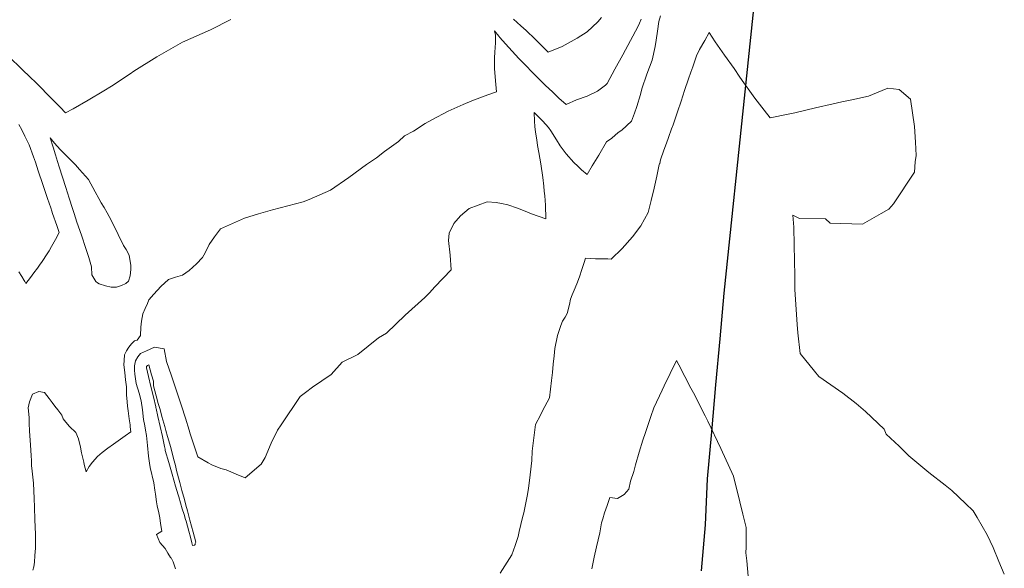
# Model space of a CAD drawing. Header units: inches. Extents: x 11351264 to 11356330, y 6702313 to 6706468.
# Tile 118 of 160: x 11355857 to 11356328, y 6703829 to 6704092. Entities that reach past the tile are written whole.
import ezdxf

# ---------------------------------------------------------------- set-up
doc = ezdxf.new("R2010")
doc.units = ezdxf.units.IN
doc.header["$MEASUREMENT"] = 0
doc.layers.add('Shumate_Contours_clip1', color=7, linetype='Continuous', lineweight=0)
doc.layers.add('Shumate_Streets_clip1', color=7, linetype='Continuous')

msp = doc.modelspace()

# ---------------------------------------------------------------- linework, layer by layer
at = {"layer": 'Shumate_Contours_clip1'}
for points, elevation in [([(11355957.67, 6704092.09), (11355948.02, 6704087.12), (11355934.63, 6704081.18), (11355922.18, 6704074.16), (11355911.24, 6704067.23), (11355909.42, 6704066.07), (11355900.53, 6704060.04), (11355896.87, 6704057.84), (11355889.39, 6704053.34), (11355882.24, 6704049.2), (11355878.53, 6704047.37), (11355875.87, 6704050.03), (11355873.5, 6704052.4), (11355870.01, 6704055.98), (11355866.52, 6704059.56), (11355863.75, 6704062.25), (11355862.02, 6704063.91), (11355857.24, 6704068.57), (11355851.58, 6704073.92)], 1362), ([(11356154.25, 6704092.2), (11356153.49, 6704090.32), (11356152.73, 6704088.45), (11356149.25, 6704082), (11356145.49, 6704075.11), (11356141.73, 6704068.21), (11356137.98, 6704061.31), (11356137.17, 6704060.64), (11356133.35, 6704057.69), (11356128.47, 6704055.25), (11356123.37, 6704053.49), (11356118.4, 6704051.32), (11356114.9, 6704054.38), (11356111.8, 6704057.32), (11356108.51, 6704060.42), (11356105.77, 6704063.12), (11356102.13, 6704066.74), (11356099.01, 6704069.95), (11356095.75, 6704073.35), (11356092.51, 6704076.8), (11356090.93, 6704078.58), (11356089.3, 6704080.34), (11356086.59, 6704083.45), (11356086.08, 6704083.98), (11356084.03, 6704086.56), (11356084.46, 6704084.49), (11356084.45, 6704080.89), (11356084.16, 6704076.3), (11356084.08, 6704073.61), (11356084.05, 6704070.61), (11356084.04, 6704068.48), (11356084.45, 6704062.67), (11356084.95, 6704057.44), (11356080.82, 6704055.93), (11356073.23, 6704053.12), (11356069.06, 6704051.23), (11356061.83, 6704048.08), (11356053.98, 6704043.93), (11356050.81, 6704042.17), (11356045.3, 6704038.46), (11356040.89, 6704036.35), (11356038.03, 6704033.61), (11356031.32, 6704028.75), (11356027.44, 6704025.74), (11356022.72, 6704022.6), (11356014.25, 6704016.31), (11356005.52, 6704010.28), (11355995.22, 6704005.85), (11355992.43, 6704004.73), (11355988.62, 6704003.67), (11355977.6, 6704000.93), (11355970.99, 6703998.98), (11355964.31, 6703996.79), (11355952.68, 6703991.68), (11355949.83, 6703987.94), (11355947.35, 6703984.19), (11355945.37, 6703980.29), (11355944.13, 6703978.06), (11355941.19, 6703974.94), (11355937.76, 6703971.87), (11355934.61, 6703969.58), (11355931.24, 6703968.61), (11355927.89, 6703967.49), (11355924.14, 6703964.07), (11355920.85, 6703960.43), (11355918.5, 6703957.75), (11355917.78, 6703955.98), (11355916.61, 6703953.57), (11355915.56, 6703951.1), (11355914.84, 6703947.48), (11355914.57, 6703944.68), (11355914.36, 6703940.61), (11355912.77, 6703938.49), (11355911.5, 6703938.16), (11355910.09, 6703936.68), (11355908.81, 6703935.01), (11355907.71, 6703933.25), (11355906.77, 6703931.4), (11355906.58, 6703928.75), (11355906.45, 6703926.55), (11355906.85, 6703922.87), (11355907.29, 6703919.38), (11355907.7, 6703916.03), (11355907.79, 6703912.17), (11355908.08, 6703908.89), (11355908.26, 6703906.87), (11355908.47, 6703904.66), (11355908.99, 6703900.78), (11355909.42, 6703897.91), (11355909.54, 6703896.88), (11355909.78, 6703894.52), (11355907.04, 6703892.61), (11355903.65, 6703890.18), (11355901.55, 6703888.66), (11355898.81, 6703886.68), (11355896.08, 6703884.67), (11355893.75, 6703882.77), (11355891.35, 6703879.93), (11355889.91, 6703877.86), (11355888.34, 6703875.39), (11355887.5, 6703878.96), (11355887.25, 6703880.05), (11355886.2, 6703884.54), (11355885.66, 6703887.25), (11355884.75, 6703891.19), (11355883.51, 6703894.18), (11355880.42, 6703897.09), (11355878.59, 6703899.14), (11355877.33, 6703900.82), (11355876.67, 6703902.49), (11355874.79, 6703905.05), (11355873.43, 6703906.85), (11355872.05, 6703908.65), (11355870.74, 6703910.46), (11355868.36, 6703913.42), (11355865.73, 6703913.92), (11355862.64, 6703912.56), (11355861.26, 6703908.85), (11355860.58, 6703906.01), (11355861.07, 6703901.42), (11355861.16, 6703898.74), (11355861.25, 6703894.9), (11355861.59, 6703890.49), (11355861.85, 6703885.69), (11355861.97, 6703883.03), (11355862.14, 6703880.87), (11355862.25, 6703878.45), (11355862.58, 6703875.63), (11355863.13, 6703870.01), (11355863.44, 6703862.6), (11355863.61, 6703858.43), (11355863.82, 6703852.4), (11355864.05, 6703845.46), (11355864.12, 6703842.13), (11355864.17, 6703838.83), (11355863.87, 6703835.36), (11355863.57, 6703832.12), (11355863.35, 6703829.83), (11355862.89, 6703828.23)], 1360), ([(11356163.55, 6704093.73), (11356162.71, 6704091.03), (11356162.14, 6704086.46), (11356161.47, 6704082.11), (11356161.02, 6704079.09), (11356159.59, 6704072.49), (11356157.04, 6704065.88), (11356154.62, 6704058.8), (11356153.95, 6704056.02), (11356152.21, 6704050.27), (11356151.12, 6704047.11), (11356149.68, 6704043.26), (11356145.13, 6704039), (11356143.31, 6704037.92), (11356140.25, 6704035.22), (11356137.68, 6704033.45), (11356134.01, 6704026.98), (11356130.89, 6704021.9), (11356128.51, 6704017.85), (11356125.77, 6704020.03), (11356123.98, 6704021.77), (11356122, 6704023.6), (11356118.41, 6704027.69), (11356115.59, 6704031.48), (11356113.69, 6704034.43), (11356110.98, 6704038.62), (11356109.95, 6704040.35), (11356107.26, 6704043.3), (11356104.59, 6704045.95), (11356102.99, 6704047.54), (11356103.25, 6704043.25), (11356103.4, 6704040.79), (11356103.77, 6704038.07), (11356104.26, 6704034.43), (11356104.64, 6704031.72), (11356105.29, 6704028.32), (11356106.21, 6704022.94), (11356107.24, 6704016.41), (11356107.65, 6704012.17), (11356107.91, 6704009.74), (11356108.1, 6704007.52), (11356108.44, 6704003.07), (11356108.7, 6703996.53), (11356101.83, 6703999.01), (11356099.6, 6703999.83), (11356094.99, 6704001.72), (11356090.48, 6704003.2), (11356087.45, 6704003.85), (11356084.79, 6704004.44), (11356080.46, 6704004.7), (11356071.85, 6704001.48), (11356067.76, 6703998), (11356064.54, 6703994.28), (11356062.27, 6703989.7), (11356062.02, 6703986.13), (11356062.77, 6703979.14), (11356063.22, 6703972.1), (11356055.47, 6703963.9), (11356052.84, 6703961.11), (11356050.74, 6703958.9), (11356041.18, 6703950.48), (11356032.36, 6703941.81), (11356028.53, 6703939.55), (11356018.53, 6703931.49), (11356011.11, 6703927.91), (11356005.74, 6703921.99), (11355996.91, 6703915.95), (11355993.56, 6703913.35), (11355990.9, 6703911.46), (11355981.76, 6703897.91), (11355980.03, 6703895.35), (11355976.99, 6703889.03), (11355974.2, 6703882.3), (11355972.17, 6703879.07), (11355964.55, 6703872.53), (11355960.2, 6703874.32), (11355955.46, 6703876.36), (11355952.95, 6703876.97), (11355948.65, 6703878.65), (11355946.85, 6703879.69), (11355941.89, 6703882.59), (11355938.86, 6703891.58), (11355938.29, 6703893.52), (11355937.75, 6703895.31), (11355935.91, 6703901.05), (11355934, 6703906.99), (11355932.94, 6703910.26), (11355929.96, 6703919.38), (11355929.3, 6703921.3), (11355926.93, 6703928.26), (11355925.7, 6703934.33), (11355921.2, 6703935.03), (11355917.3, 6703933.38), (11355914.47, 6703932.07), (11355913.15, 6703930.37), (11355912.1, 6703928.58), (11355911.63, 6703926.14), (11355911.6, 6703924.12), (11355911.74, 6703922.1), (11355912.38, 6703917.61), (11355913.81, 6703913.07), (11355914.74, 6703909.31), (11355915.31, 6703904.99), (11355915.89, 6703900.49), (11355916.46, 6703897.35), (11355916.77, 6703895.33), (11355917.23, 6703892.74), (11355917.79, 6703887.96), (11355918.23, 6703882.89), (11355918.76, 6703879.54), (11355919.08, 6703877.52), (11355920.79, 6703870.16), (11355921.33, 6703866.65), (11355921.65, 6703864.66), (11355922.17, 6703861.07), (11355922.46, 6703859.06), (11355923.17, 6703855.72), (11355923.62, 6703853.32), (11355924.04, 6703850.62), (11355924.63, 6703846.91), (11355922.11, 6703845.33), (11355923.7, 6703841.56), (11355926.21, 6703838.58), (11355927.51, 6703836.35), (11355928.85, 6703834.32), (11355928.92, 6703834.21), (11355929.09, 6703834.11), (11355930.11, 6703832.27), (11355931.22, 6703828.93)], 1358), ([(11356135.3, 6704092.98), (11356133.57, 6704090.82), (11356128.39, 6704086.13), (11356123.64, 6704083.02), (11356116.53, 6704079.05), (11356109.84, 6704076.38), (11356106.69, 6704079.44), (11356103.56, 6704082.62), (11356099.18, 6704086.81), (11356096.66, 6704088.94), (11356093.16, 6704092.22)], 1362), ([(11356328.32, 6703826.29), (11356325.74, 6703832.5), (11356322.99, 6703839.11), (11356320.18, 6703845.2), (11356315.3, 6703853.53), (11356313.43, 6703856.63), (11356309.78, 6703860.26), (11356303.24, 6703866.35), (11356299.98, 6703868.96), (11356292.15, 6703875.1), (11356282.59, 6703883.07), (11356277.92, 6703887.73), (11356271.67, 6703893.35), (11356270.69, 6703895.73), (11356261.83, 6703904.26), (11356257.33, 6703908.14), (11356250.92, 6703912.97), (11356239.5, 6703921.1), (11356237.4, 6703923.52), (11356230.55, 6703932.03), (11356229.46, 6703941.87), (11356229.05, 6703945.88), (11356227.99, 6703962.66), (11356227.95, 6703969.22), (11356227.66, 6703983.86), (11356227.47, 6703992.48), (11356226.95, 6703998.25), (11356230.22, 6703996.76), (11356242.62, 6703996.49), (11356244.93, 6703994.41), (11356260.35, 6703993.91), (11356269.37, 6703999.03), (11356273.03, 6704001.15), (11356275.3, 6704003.7), (11356285.25, 6704018.88), (11356285.67, 6704023.85), (11356286.06, 6704026.94), (11356285.69, 6704033.27), (11356285.29, 6704040.7), (11356283.33, 6704053.93), (11356277.99, 6704058.56), (11356272.54, 6704059.09), (11356267.1, 6704056.82), (11356263.29, 6704055.34), (11356255.22, 6704053.59), (11356250.54, 6704052.64), (11356246.37, 6704051.65), (11356237.92, 6704049.76), (11356227.92, 6704047.35), (11356224.83, 6704046.73), (11356216.13, 6704044.89), (11356213.21, 6704048.57), (11356208.82, 6704054.38), (11356207.22, 6704056.58), (11356203.45, 6704061.74), (11356201.58, 6704064.47), (11356198.82, 6704068.5), (11356194.25, 6704074.99), (11356189.77, 6704081.37), (11356186.85, 6704085.72), (11356184.75, 6704081.93), (11356182.29, 6704077.57), (11356180.9, 6704074.57), (11356179.05, 6704069.27), (11356178.17, 6704066.85), (11356177.01, 6704063.66), (11356175.02, 6704058.03), (11356173.41, 6704052.85), (11356171.78, 6704047.78), (11356169.63, 6704041.64), (11356168.93, 6704039.69), (11356167.45, 6704035.54), (11356166.43, 6704032.72), (11356165.26, 6704029.46), (11356163.57, 6704024.78), (11356163.22, 6704023.12), (11356163.08, 6704022.94), (11356162.88, 6704022.52), (11356161.8, 6704017.05), (11356160.53, 6704011.2), (11356159.18, 6704005.38), (11356157.73, 6703999.59), (11356154.2, 6703993.17), (11356150.22, 6703987.91), (11356145.15, 6703982.34), (11356139.94, 6703977.23), (11356138.34, 6703977.34), (11356136.01, 6703977.32), (11356132.5, 6703977.45), (11356130.19, 6703977.54), (11356127.72, 6703977.64), (11356127.04, 6703975.62), (11356125.91, 6703972.2), (11356124.75, 6703968.79), (11356123.48, 6703965.38), (11356122.28, 6703962.37), (11356121.28, 6703960.2), (11356120.43, 6703958), (11356120, 6703955.57), (11356118.89, 6703951.26), (11356117.87, 6703949.5), (11356116.64, 6703947.59), (11356115.86, 6703945.38), (11356114.3, 6703940.71), (11356112.94, 6703934.48), (11356112.63, 6703930.97), (11356112.22, 6703926.99), (11356111.76, 6703922.97), (11356111.33, 6703919.04), (11356110.35, 6703910.78), (11356107.09, 6703904.52), (11356106.11, 6703902.57), (11356103.74, 6703897.97), (11356102.42, 6703887.78), (11356102.04, 6703885.26), (11356102, 6703880.75), (11356101.18, 6703873.96), (11356100.36, 6703867.34), (11356099.77, 6703863.68), (11356098.08, 6703855.72), (11356097.5, 6703853.42), (11356095.93, 6703846.79), (11356095.41, 6703844.32), (11356093.91, 6703840.16), (11356092.29, 6703835.59), (11356086.77, 6703826.86)], 1356), ([(11355856.21, 6704041.8), (11355857.54, 6704039.14), (11355859, 6704036.12), (11355861.08, 6704031.97), (11355863.18, 6704026.24), (11355864.04, 6704023.61), (11355865.36, 6704019.57), (11355867.59, 6704012.91), (11355868.56, 6704010.1), (11355869.86, 6704006.26), (11355871.4, 6704001.82), (11355871.95, 6704000.18), (11355872.32, 6703999.06), (11355874.35, 6703993.31), (11355875.52, 6703989.99), (11355873.67, 6703986.67), (11355871.82, 6703983.36), (11355870.59, 6703981.24), (11355869.06, 6703978.84), (11355867.94, 6703977.12), (11355867, 6703975.68), (11355866.38, 6703974.8), (11355865.03, 6703972.93), (11355863.32, 6703970.6), (11355861.69, 6703968.43), (11355859.55, 6703965.57), (11355859.01, 6703966.59), (11355858.75, 6703967.03), (11355857.6, 6703968.95), (11355856.19, 6703971.23)], 1362), ([(11356205.62, 6703825.35), (11356204.92, 6703832.77), (11356204.51, 6703836.65), (11356204.71, 6703839.26), (11356204.7, 6703848.63), (11356203.08, 6703855.09), (11356201.64, 6703860.98), (11356198.5, 6703873.33), (11356192.47, 6703886.51), (11356186.26, 6703899.7), (11356185, 6703902.18), (11356179.4, 6703913.14), (11356178.14, 6703915.51), (11356172.39, 6703926.59), (11356171.27, 6703928.71), (11356168.22, 6703922.42), (11356165.39, 6703916.6), (11356164.38, 6703914.43), (11356160.4, 6703906.1), (11356158.9, 6703901.85), (11356157.13, 6703896.56), (11356156.39, 6703894.25), (11356155.15, 6703890.54), (11356153.36, 6703884.8), (11356151.59, 6703878.68), (11356150.75, 6703875.56), (11356149.25, 6703870.93), (11356148.46, 6703867.04), (11356146.21, 6703864.58), (11356143.02, 6703862.66), (11356139.34, 6703863.14), (11356137.99, 6703859.25), (11356136.76, 6703855.68), (11356136.01, 6703852.88), (11356135.39, 6703850.97), (11356134.44, 6703846.22), (11356132.93, 6703839.49), (11356131.85, 6703834.57), (11356130.71, 6703828.84)], 1354)]:
    msp.add_lwpolyline(points, dxfattribs=dict(at, elevation=elevation))
for points, elevation in [([(11355871.19, 6704035.26), (11355872.56, 6704030.82), (11355873.66, 6704027.22), (11355874.7, 6704024), (11355875.5, 6704021.42), (11355877.07, 6704016.45), (11355878.65, 6704011.48), (11355880.24, 6704006.52), (11355881.84, 6704001.56), (11355882.62, 6703999.13), (11355883.96, 6703995), (11355886.1, 6703988.75), (11355888.3, 6703982.41), (11355889.68, 6703977.98), (11355891.02, 6703973.49), (11355891.1, 6703969.78), (11355892.99, 6703966.53), (11355893.82, 6703965.9), (11355894.59, 6703965.48), (11355897.58, 6703964.43), (11355900.37, 6703963.84), (11355902.97, 6703963.78), (11355905.27, 6703964.54), (11355907.48, 6703965.52), (11355908.69, 6703966.73), (11355909.49, 6703969.27), (11355909.74, 6703972.25), (11355909.77, 6703974.27), (11355909.02, 6703979.22), (11355907.5, 6703981.79), (11355906.34, 6703983.71), (11355903.78, 6703988.97), (11355901.83, 6703992.97), (11355899.45, 6703997.69), (11355898.38, 6703999.4), (11355896.95, 6704001.91), (11355895.54, 6704004.13), (11355894.46, 6704006.3), (11355892.68, 6704009.47), (11355889.46, 6704015.38), (11355885.24, 6704020.16), (11355883.22, 6704022.36), (11355880.14, 6704025.62), (11355875.95, 6704029.77), (11355873.26, 6704032.84)], 1360), ([(11355917.27, 6703925.49), (11355917.29, 6703925.22), (11355918.23, 6703921.04), (11355919.44, 6703916.17), (11355920.61, 6703911.31), (11355921.76, 6703906.46), (11355921.83, 6703906.07), (11355921.89, 6703905.69), (11355922.78, 6703901.84), (11355923.86, 6703897.06), (11355924.92, 6703892.28), (11355925.96, 6703887.51), (11355926.07, 6703886.85), (11355926.17, 6703886.19), (11355926.3, 6703885.53), (11355927.95, 6703879.87), (11355929.6, 6703874.22), (11355931.26, 6703868.57), (11355932.52, 6703864.39), (11355932.64, 6703863.88), (11355932.75, 6703863.4), (11355933.59, 6703860.56), (11355934.43, 6703857.72), (11355935.28, 6703854.88), (11355935.98, 6703852.59), (11355936.24, 6703851.71), (11355937.63, 6703846.99), (11355938.37, 6703844.15), (11355938.96, 6703841.37), (11355939.42, 6703840.01), (11355940.26, 6703840.24), (11355940.46, 6703840.35), (11355940.64, 6703840.49), (11355940.61, 6703840.79), (11355940.67, 6703840.98), (11355940.87, 6703841.71), (11355939.61, 6703846.43), (11355938.8, 6703849.29), (11355938.04, 6703852.14), (11355936.92, 6703856.63), (11355936.21, 6703859.41), (11355935.51, 6703862.19), (11355934.2, 6703866.4), (11355933.23, 6703870.22), (11355932.66, 6703872.42), (11355931.75, 6703876.01), (11355931.12, 6703878.42), (11355930.26, 6703881.79), (11355929.57, 6703884.4), (11355928.77, 6703887.57), (11355928.03, 6703890.2), (11355927.41, 6703892.36), (11355926.61, 6703895.21), (11355926.06, 6703897.15), (11355924.71, 6703901.95), (11355923.8, 6703905.23), (11355922.87, 6703908.17), (11355921.88, 6703911.74), (11355920.67, 6703916.62), (11355920.62, 6703918.87), (11355919.73, 6703921.79), (11355918.4, 6703926.55), (11355917.85, 6703926.36), (11355917.57, 6703926.09), (11355917.45, 6703925.97), (11355917.35, 6703925.81), (11355917.32, 6703925.7)], 1356)]:
    msp.add_lwpolyline(points, close=True, dxfattribs=dict(at, elevation=elevation))
at = {"layer": 'Shumate_Streets_clip1', "color": 5}
msp.add_lwpolyline([(11356214, 6704154), (11356194, 6703961), (11356192, 6703939), (11356190, 6703917), (11356188, 6703894.5), (11356186, 6703872), (11356185, 6703850), (11356183, 6703828)], dxfattribs=at)

doc.saveas('drawing.dxf')
